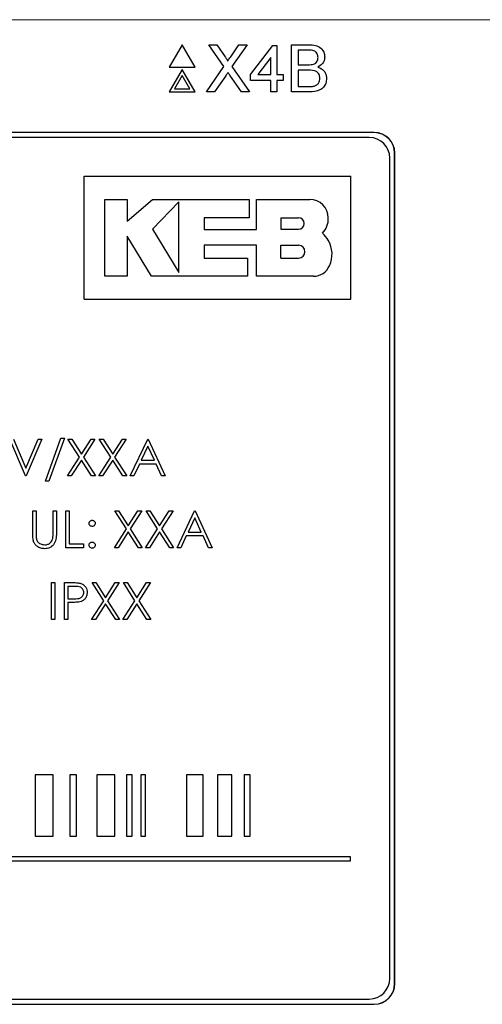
# Model space of a CAD drawing. Header units: millimetres. Extents: x 5 to 418, y 2 to 292.
# Tile 24 of 38: x 141 to 152, y 197 to 221. Entities that reach past the tile are written whole.
import ezdxf

# ---------------------------------------------------------------- set-up
doc = ezdxf.new("R2010")
doc.units = ezdxf.units.MM

msp = doc.modelspace()

# ---------------------------------------------------------------- linework, layer by layer
at = {"color": 7, "linetype": 'Continuous', "lineweight": 18}
for p, q in [((152.3367, 221.0018), (120.8194, 221.0018)), ((149.203, 218.2483), (149.203, 218.2518)), ((149.6995, 217.7518), (149.703, 217.7518)), ((149.6995, 197.5018), (149.703, 197.5018)), ((149.203, 197.0053), (149.203, 197.0018))]:
    msp.add_line(p, q, dxfattribs=at)
at = {"color": 7, "linetype": 'Continuous', "lineweight": 25}
for p, q in [((144.5245, 220.3906), (144.2069, 219.8406)), ((144.842, 219.8406), (144.5245, 220.3906)), ((145.5389, 219.8594), (145.1728, 220.3906)), ((145.1728, 220.3906), (145.3682, 220.3906)), ((145.3682, 220.3906), (145.5688, 220.0994)), ((145.7036, 220.0992), (145.9036, 220.3906)), ((146.1017, 220.3906), (145.7356, 219.8575)), ((145.9036, 220.3906), (146.1017, 220.3906)), ((146.1832, 219.6682), (146.7287, 220.3759)), ((146.7287, 220.3759), (146.8319, 220.3759)), ((146.8319, 220.3759), (146.8319, 219.6682)), ((147.1858, 219.2406), (147.1858, 220.3906)), ((147.1858, 220.3906), (147.6164, 220.3906)), ((146.6845, 220.0824), (146.3652, 219.6682)), ((146.6845, 219.6682), (146.6845, 220.0824)), ((147.5671, 220.2579), (147.348, 220.2579)), ((147.348, 220.2579), (147.348, 219.9041)), ((144.2069, 219.8406), (144.842, 219.8406)), ((145.1139, 219.2406), (145.5389, 219.8594)), ((145.7356, 219.8575), (146.1607, 219.2406)), ((147.348, 219.9041), (147.585, 219.9041)), ((144.5245, 219.7906), (144.2069, 219.2406)), ((144.5245, 219.6406), (144.3369, 219.3156)), ((144.842, 219.2406), (144.5245, 219.7906)), ((144.7121, 219.3156), (144.5245, 219.6406)), ((145.5838, 219.6364), (145.3117, 219.2406)), ((145.9651, 219.2406), (145.6852, 219.647)), ((146.1832, 219.5207), (146.1832, 219.6682)), ((146.3652, 219.6682), (146.6845, 219.6682)), ((146.8319, 219.6682), (146.9794, 219.6682)), ((146.9794, 219.6682), (146.9794, 219.5207)), ((147.6014, 219.7714), (147.348, 219.7714)), ((147.348, 219.7714), (147.348, 219.3733)), ((146.6845, 219.5207), (146.1832, 219.5207)), ((146.6845, 219.2406), (146.6845, 219.5207)), ((146.9794, 219.5207), (146.8319, 219.5207)), ((146.8319, 219.5207), (146.8319, 219.2406)), ((147.348, 219.3733), (147.62, 219.3733)), ((144.2069, 219.2406), (144.842, 219.2406)), ((144.3369, 219.3156), (144.7121, 219.3156)), ((145.3117, 219.2406), (145.1139, 219.2406)), ((146.1607, 219.2406), (145.9651, 219.2406)), ((146.8319, 219.2406), (146.6845, 219.2406)), ((147.6175, 219.2406), (147.1858, 219.2406)), ((149.203, 218.2518), (123.953, 218.2518)), ((149.203, 218.2483), (123.953, 218.2483)), ((149.0815, 218.1303), (124.0815, 218.1303)), ((149.6995, 197.5018), (149.6995, 217.7518)), ((149.703, 197.5018), (149.703, 217.7518)), ((149.5815, 197.6303), (149.5815, 217.6303)), ((142.1344, 214.1906), (142.1344, 217.1906)), ((142.1344, 217.1906), (148.6344, 217.1906)), ((148.6344, 214.1906), (148.6344, 217.1906)), ((142.6405, 216.6196), (143.1816, 216.6196)), ((142.6405, 214.7467), (142.6405, 216.6196)), ((143.1816, 216.0949), (143.7973, 216.6196)), ((143.1816, 216.6196), (143.1816, 216.0949)), ((143.7973, 216.6196), (146.1583, 216.6196)), ((144.4426, 216.561), (143.7973, 215.8972)), ((144.4426, 214.8366), (144.4426, 216.561)), ((146.1583, 216.6196), (146.1583, 216.1752)), ((146.3293, 215.8915), (146.3293, 216.6196)), ((146.3293, 216.6196), (147.6306, 216.6196)), ((145.0551, 216.1752), (145.0551, 215.8915)), ((146.1583, 216.1752), (145.0551, 216.1752)), ((146.9292, 216.1717), (147.3575, 216.1717)), ((146.9292, 216.1717), (146.9292, 215.8972)), ((143.7973, 215.8972), (144.4426, 214.8366)), ((145.0551, 215.8915), (146.3293, 215.8915)), ((146.9292, 215.8972), (147.3575, 215.8972)), ((143.1813, 215.7255), (143.1813, 214.7467)), ((143.7768, 214.7467), (143.1813, 215.7255)), ((145.0554, 215.5041), (145.0554, 215.1905)), ((146.3293, 215.5041), (145.0554, 215.5041)), ((146.3293, 214.7467), (146.3293, 215.5041)), ((146.9292, 215.5041), (147.3575, 215.5041)), ((146.9292, 215.1905), (146.9292, 215.5041)), ((145.0554, 215.1905), (146.1141, 215.1905)), ((146.1141, 215.1905), (146.1141, 214.7467)), ((146.9292, 215.1905), (147.3575, 215.1905)), ((143.1813, 214.7467), (142.6405, 214.7467)), ((146.1141, 214.7467), (143.7768, 214.7467)), ((147.7258, 214.7467), (146.3293, 214.7467)), ((142.1344, 214.1906), (148.6344, 214.1906)), ((140.7055, 209.881), (140.3247, 210.781)), ((140.4112, 210.781), (140.7112, 210.0717)), ((140.7112, 210.0717), (141.0112, 210.781)), ((141.0978, 210.781), (140.717, 209.881)), ((141.0112, 210.781), (141.0978, 210.781)), ((141.1901, 209.7541), (141.5665, 210.8041)), ((141.6516, 210.8041), (141.2752, 209.7541)), ((141.5665, 210.8041), (141.6516, 210.8041)), ((141.7382, 210.781), (141.8314, 210.781)), ((142.0205, 210.34), (141.7382, 210.781)), ((141.8314, 210.781), (142.067, 210.4128)), ((142.067, 210.4128), (142.3026, 210.781)), ((142.3959, 210.781), (142.1137, 210.34)), ((142.3026, 210.781), (142.3959, 210.781)), ((142.4997, 210.781), (142.5929, 210.781)), ((142.782, 210.34), (142.4997, 210.781)), ((142.5929, 210.781), (142.8286, 210.4128)), ((142.8286, 210.4128), (143.0642, 210.781)), ((143.1574, 210.781), (142.8752, 210.34)), ((143.0642, 210.781), (143.1574, 210.781)), ((143.2555, 209.881), (143.6824, 210.781)), ((143.6824, 210.781), (143.6939, 210.781)), ((143.6939, 210.781), (144.1093, 209.881)), ((143.6873, 210.6056), (143.5243, 210.2618)), ((143.8459, 210.2618), (143.6873, 210.6056)), ((141.7266, 209.881), (142.0205, 210.34)), ((142.067, 210.2672), (141.8198, 209.881)), ((142.3142, 209.881), (142.067, 210.2672)), ((142.1137, 210.34), (142.4074, 209.881)), ((142.4882, 209.881), (142.782, 210.34)), ((142.8286, 210.2672), (142.5814, 209.881)), ((143.0757, 209.881), (142.8286, 210.2672)), ((142.8752, 210.34), (143.1689, 209.881)), ((143.5243, 210.2618), (143.8459, 210.2618)), ((143.4805, 210.1695), (143.3436, 209.881)), ((143.8885, 210.1695), (143.4805, 210.1695)), ((144.0215, 209.881), (143.8885, 210.1695)), ((140.717, 209.881), (140.7055, 209.881)), ((141.8198, 209.881), (141.7266, 209.881)), ((142.4074, 209.881), (142.3142, 209.881)), ((142.5814, 209.881), (142.4882, 209.881)), ((143.1689, 209.881), (143.0757, 209.881)), ((143.3436, 209.881), (143.2555, 209.881)), ((144.1093, 209.881), (144.0215, 209.881)), ((141.2752, 209.7541), (141.1901, 209.7541)), ((140.8786, 208.4874), (140.8786, 209.031)), ((140.8786, 209.031), (140.9593, 209.031)), ((140.9593, 209.031), (140.9593, 208.4918)), ((141.3747, 208.4918), (141.3747, 209.031)), ((141.3747, 209.031), (141.4555, 209.031)), ((141.4555, 209.031), (141.4555, 208.4874)), ((141.6862, 209.031), (141.767, 209.031)), ((141.6862, 208.131), (141.6862, 209.031)), ((141.767, 209.031), (141.767, 208.2233)), ((142.8805, 209.031), (142.9737, 209.031)), ((143.1628, 208.59), (142.8805, 209.031)), ((142.9737, 209.031), (143.2093, 208.6628)), ((143.2093, 208.6628), (143.445, 209.031)), ((143.5382, 209.031), (143.256, 208.59)), ((143.445, 209.031), (143.5382, 209.031)), ((143.642, 209.031), (143.7352, 209.031)), ((143.9243, 208.59), (143.642, 209.031)), ((143.7352, 209.031), (143.9709, 208.6628)), ((143.9709, 208.6628), (144.2065, 209.031)), ((144.2997, 209.031), (144.0176, 208.59)), ((144.2065, 209.031), (144.2997, 209.031)), ((144.3978, 208.131), (144.8247, 209.031)), ((144.8296, 208.8556), (144.6666, 208.5118)), ((144.8247, 209.031), (144.8362, 209.031)), ((144.9882, 208.5118), (144.8296, 208.8556)), ((144.8362, 209.031), (145.2516, 208.131)), ((142.8689, 208.131), (143.1628, 208.59)), ((143.256, 208.59), (143.5497, 208.131)), ((143.6305, 208.131), (143.9243, 208.59)), ((144.0176, 208.59), (144.3112, 208.131)), ((143.2093, 208.5172), (142.9621, 208.131)), ((143.4565, 208.131), (143.2093, 208.5172)), ((143.9709, 208.5172), (143.7237, 208.131)), ((144.218, 208.131), (143.9709, 208.5172)), ((144.6228, 208.4195), (144.4859, 208.131)), ((145.0308, 208.4195), (144.6228, 208.4195)), ((144.6666, 208.5118), (144.9882, 208.5118)), ((145.1638, 208.131), (145.0308, 208.4195)), ((142.1132, 208.131), (141.6862, 208.131)), ((141.767, 208.2233), (142.1132, 208.2233)), ((142.1132, 208.2233), (142.1132, 208.131)), ((142.9621, 208.131), (142.8689, 208.131)), ((143.5497, 208.131), (143.4565, 208.131)), ((143.7237, 208.131), (143.6305, 208.131)), ((144.3112, 208.131), (144.218, 208.131)), ((144.4859, 208.131), (144.3978, 208.131)), ((145.2516, 208.131), (145.1638, 208.131)), ((141.3401, 207.281), (141.4209, 207.281)), ((141.3401, 206.381), (141.3401, 207.281)), ((141.4209, 207.281), (141.4209, 206.381)), ((141.6516, 206.381), (141.6516, 207.281)), ((141.6516, 207.281), (141.8281, 207.281)), ((141.7324, 207.1887), (141.7324, 206.8887)), ((141.897, 207.1887), (141.7324, 207.1887)), ((142.609, 206.84), (142.3266, 207.281)), ((142.3266, 207.281), (142.4198, 207.281)), ((142.4198, 207.281), (142.6555, 206.9128)), ((142.6555, 206.9128), (142.8911, 207.281)), ((142.9843, 207.281), (142.7022, 206.84)), ((142.8911, 207.281), (142.9843, 207.281)), ((143.3705, 206.84), (143.0882, 207.281)), ((143.0882, 207.281), (143.1814, 207.281)), ((143.1814, 207.281), (143.417, 206.9128)), ((143.417, 206.9128), (143.6526, 207.281)), ((143.7459, 207.281), (143.4637, 206.84)), ((143.6526, 207.281), (143.7459, 207.281)), ((141.7324, 206.8887), (141.89, 206.8867)), ((141.7968, 206.7964), (141.7324, 206.7964)), ((141.7324, 206.7964), (141.7324, 206.381)), ((142.3151, 206.381), (142.609, 206.84)), ((142.6555, 206.7672), (142.4083, 206.381)), ((142.9026, 206.381), (142.6555, 206.7672)), ((142.7022, 206.84), (142.9959, 206.381)), ((143.0766, 206.381), (143.3705, 206.84)), ((143.417, 206.7672), (143.1698, 206.381)), ((143.6642, 206.381), (143.417, 206.7672)), ((143.4637, 206.84), (143.7574, 206.381)), ((141.4209, 206.381), (141.3401, 206.381)), ((141.7324, 206.381), (141.6516, 206.381)), ((142.4083, 206.381), (142.3151, 206.381)), ((142.9959, 206.381), (142.9026, 206.381)), ((143.1698, 206.381), (143.0766, 206.381)), ((143.7574, 206.381), (143.6642, 206.381)), ((141.3812, 202.5987), (140.936, 202.5987)), ((140.936, 202.5987), (140.936, 201.0987)), ((141.3812, 201.0987), (141.3812, 202.5987)), ((141.9494, 202.5987), (141.7836, 202.5987)), ((141.7836, 202.5987), (141.7836, 201.0987)), ((141.9494, 201.0987), (141.9494, 202.5987)), ((142.4377, 202.5987), (142.4377, 201.0987)), ((142.8837, 202.5987), (142.4377, 202.5987)), ((142.8837, 201.0987), (142.8837, 202.5987)), ((143.162, 202.5987), (143.162, 201.0987)), ((143.3043, 202.5987), (143.162, 202.5987)), ((143.3043, 201.0987), (143.3043, 202.5987)), ((143.6313, 202.5987), (143.5124, 202.5987)), ((143.5124, 202.5987), (143.5124, 201.0987)), ((143.6313, 201.0987), (143.6313, 202.5987)), ((145.0329, 202.5987), (144.6283, 202.5987)), ((144.6283, 202.5987), (144.6283, 201.0987)), ((145.0329, 201.0987), (145.0329, 202.5987)), ((145.7339, 202.5987), (145.3814, 202.5987)), ((145.3814, 202.5987), (145.3814, 201.0987)), ((145.7339, 201.0987), (145.7339, 202.5987)), ((146.1778, 202.5987), (146.0355, 202.5987)), ((146.0355, 202.5987), (146.0355, 201.0987)), ((146.1778, 201.0987), (146.1778, 202.5987)), ((140.936, 201.0987), (141.3812, 201.0987)), ((141.7836, 201.0987), (141.9494, 201.0987)), ((142.4377, 201.0987), (142.8837, 201.0987)), ((143.162, 201.0987), (143.3043, 201.0987)), ((143.5124, 201.0987), (143.6313, 201.0987)), ((144.6283, 201.0987), (145.0329, 201.0987)), ((145.3814, 201.0987), (145.7339, 201.0987)), ((146.0355, 201.0987), (146.1778, 201.0987)), ((148.6283, 200.5987), (124.0614, 200.5987)), ((124.0614, 200.4987), (148.6283, 200.4987)), ((148.6283, 200.4987), (148.6283, 200.5987)), ((124.0815, 197.1303), (149.0815, 197.1303)), ((123.953, 197.0053), (149.203, 197.0053)), ((123.953, 197.0018), (149.203, 197.0018))]:
    msp.add_line(p, q, dxfattribs=at)
for centre, radius, start, end in [((149.203, 217.7518), 0.5, 0, 90), ((149.203, 217.7518), 0.4965, 0, 90), ((149.0815, 217.6303), 0.5, 0, 90), ((147.6306, 216.1702), 0.4494, 0, 90), ((147.3575, 216.0344), 0.1373, 270, 90), ((147.6035, 216.1364), 0.4777, 314.77285, 4.06149), ((147.5797, 215.3631), 0.5642, 27.53535, 50.32104), ((147.5222, 215.2857), 0.6523, 334.55616, 31.23398), ((147.3575, 215.3473), 0.1568, 270, 90), ((147.7258, 215.1631), 0.4164, 270, 337.75274), ((149.0815, 197.6303), 0.5, 270, 0), ((149.203, 197.5018), 0.5, 270, 0), ((149.203, 197.5018), 0.4965, 270, 0)]:
    msp.add_arc(centre, radius, start, end, dxfattribs=at)
for points, knots in [([(147.6164, 220.3906), (147.6674, 220.3889), (147.7691, 220.3856), (147.9019, 220.3223), (147.9808, 220.212), (147.9914, 220.1323), (147.9967, 220.0925)], [0, 0, 0, 0, 0.2811161, 0.5600262, 0.7801115, 1, 1, 1, 1]), ([(145.5688, 220.0994), (145.5817, 220.0798), (145.5997, 220.0526), (145.6219, 220.0166), (145.6263, 219.9987), (145.6285, 219.9898)], [0, 0, 0, 0, 0.5612769, 0.7817626, 1, 1, 1, 1]), ([(145.6285, 219.9898), (145.6425, 220.0102), (145.6675, 220.0467), (145.6926, 220.0831), (145.7036, 220.0992)], [0, 0, 0, 0, 0.5599999, 1, 1, 1, 1]), ([(147.8345, 220.0782), (147.8311, 220.1095), (147.8259, 220.1564), (147.7907, 220.2092), (147.7127, 220.2634), (147.6318, 220.2604), (147.5671, 220.2579)], [0, 0, 0, 0, 0.2495123, 0.3750187, 0.5002443, 1, 1, 1, 1]), ([(147.9967, 220.0925), (147.9935, 220.0628), (147.987, 220.0034), (147.9314, 219.9085), (147.8648, 219.8691), (147.8241, 219.8451)], [0, 0, 0, 0, 0.280336, 0.5608003, 1, 1, 1, 1]), ([(147.585, 219.9041), (147.6111, 219.9041), (147.6577, 219.9041), (147.7032, 219.9135), (147.7232, 219.9176)], [0, 0, 0, 0, 0.560393, 1, 1, 1, 1]), ([(147.7232, 219.9176), (147.7416, 219.9251), (147.7783, 219.9399), (147.8261, 219.9958), (147.8313, 220.047), (147.8345, 220.0782)], [0, 0, 0, 0, 0.2808695, 0.5610626, 1, 1, 1, 1]), ([(147.8241, 219.8451), (147.8576, 219.8329), (147.9243, 219.8087), (147.9951, 219.7365), (148.0352, 219.6535), (148.039, 219.5979), (148.0409, 219.57)], [0, 0, 0, 0, 0.2802111, 0.5596695, 0.7797087, 1, 1, 1, 1]), ([(145.6379, 219.7154), (145.6278, 219.7007), (145.6096, 219.6744), (145.5917, 219.648), (145.5838, 219.6364)], [0, 0, 0, 0, 0.5600016, 1, 1, 1, 1]), ([(145.6852, 219.647), (145.6763, 219.6597), (145.6605, 219.6825), (145.6448, 219.7053), (145.6379, 219.7154)], [0, 0, 0, 0, 0.5599998, 1, 1, 1, 1]), ([(147.8787, 219.5723), (147.8752, 219.6052), (147.8698, 219.6546), (147.8323, 219.7092), (147.7544, 219.7705), (147.6693, 219.771), (147.6014, 219.7714)], [0, 0, 0, 0, 0.2498018, 0.3755461, 0.5011539, 1, 1, 1, 1]), ([(148.0409, 219.57), (148.0373, 219.5321), (148.0302, 219.4562), (147.9741, 219.3537), (147.8403, 219.2491), (147.7094, 219.2441), (147.6175, 219.2406)], [0, 0, 0, 0, 0.1871427, 0.3743187, 0.5607862, 1, 1, 1, 1]), ([(147.62, 219.3733), (147.6385, 219.3733), (147.6714, 219.3732), (147.704, 219.3771), (147.7184, 219.3788)], [0, 0, 0, 0, 0.5600993, 1, 1, 1, 1]), ([(147.7184, 219.3788), (147.7437, 219.3851), (147.7942, 219.3975), (147.8475, 219.45), (147.875, 219.5114), (147.8775, 219.552), (147.8787, 219.5723)], [0, 0, 0, 0, 0.2802899, 0.5590179, 0.7794024, 1, 1, 1, 1]), ([(142.2516, 208.7252), (142.253, 208.7363), (142.2557, 208.7583), (142.2761, 208.7827), (142.3006, 208.7978), (142.318, 208.7994), (142.3266, 208.8002)], [0, 0, 0, 0, 0.2795852, 0.5594544, 0.7796968, 1, 1, 1, 1]), ([(142.3266, 208.8002), (142.3377, 208.799), (142.3599, 208.7965), (142.3842, 208.7758), (142.3996, 208.7514), (142.4009, 208.734), (142.4016, 208.7252)], [0, 0, 0, 0, 0.27960164, 0.55921202, 0.77947519, 1, 1, 1, 1]), ([(142.3266, 208.6502), (142.3156, 208.6515), (142.2934, 208.6541), (142.269, 208.6746), (142.2539, 208.6991), (142.2524, 208.7165), (142.2516, 208.7252)], [0, 0, 0, 0, 0.2796468, 0.5592988, 0.7796148, 1, 1, 1, 1]), ([(142.4016, 208.7252), (142.4004, 208.7141), (142.3979, 208.6919), (142.3773, 208.6676), (142.3528, 208.6524), (142.3353, 208.651), (142.3266, 208.6502)], [0, 0, 0, 0, 0.2795175, 0.5593264, 0.7795441, 1, 1, 1, 1]), ([(140.8946, 208.2978), (140.8888, 208.3329), (140.8785, 208.3958), (140.8786, 208.4594), (140.8786, 208.4874)], [0, 0, 0, 0, 0.55949858, 1, 1, 1, 1]), ([(140.9593, 208.4918), (140.9592, 208.4694), (140.9591, 208.4294), (140.9618, 208.3896), (140.9629, 208.372)], [0, 0, 0, 0, 0.5601244, 1, 1, 1, 1]), ([(140.9629, 208.372), (140.9687, 208.3445), (140.9801, 208.2896), (141.0572, 208.2188), (141.1281, 208.2073), (141.1713, 208.2002)], [0, 0, 0, 0, 0.2810568, 0.5608207, 1, 1, 1, 1]), ([(141.1713, 208.2002), (141.1962, 208.2029), (141.2458, 208.2082), (141.3058, 208.2463), (141.3467, 208.2964), (141.3592, 208.3335), (141.3655, 208.352)], [0, 0, 0, 0, 0.2797867, 0.5593768, 0.7795688, 1, 1, 1, 1]), ([(141.4555, 208.4874), (141.4547, 208.4373), (141.4532, 208.3376), (141.3989, 208.2047), (141.2941, 208.1206), (141.2153, 208.1122), (141.1758, 208.1079)], [0, 0, 0, 0, 0.2816547, 0.5601107, 0.7800798, 1, 1, 1, 1]), ([(141.3655, 208.352), (141.3689, 208.378), (141.375, 208.4244), (141.3748, 208.4712), (141.3747, 208.4918)], [0, 0, 0, 0, 0.5596244, 1, 1, 1, 1]), ([(141.1758, 208.1079), (141.1417, 208.1103), (141.0734, 208.1149), (140.9873, 208.1596), (140.9241, 208.2226), (140.9044, 208.2727), (140.8946, 208.2978)], [0, 0, 0, 0, 0.28022079, 0.5599142, 0.77995189, 1, 1, 1, 1]), ([(142.2516, 208.1945), (142.2529, 208.2055), (142.2556, 208.2276), (142.2759, 208.2521), (142.3005, 208.2672), (142.3179, 208.2687), (142.3266, 208.2695)], [0, 0, 0, 0, 0.2795762, 0.5592837, 0.7795524, 1, 1, 1, 1]), ([(142.3266, 208.1195), (142.3156, 208.1208), (142.2935, 208.1235), (142.2691, 208.1439), (142.2541, 208.1684), (142.2524, 208.1858), (142.2516, 208.1945)], [0, 0, 0, 0, 0.27958116, 0.55914317, 0.77957542, 1, 1, 1, 1]), ([(142.3266, 208.2695), (142.3377, 208.2682), (142.3599, 208.2657), (142.3842, 208.245), (142.3996, 208.2206), (142.4009, 208.2032), (142.4016, 208.1945)], [0, 0, 0, 0, 0.2796016, 0.559212, 0.7794752, 1, 1, 1, 1]), ([(142.4016, 208.1945), (142.4003, 208.1834), (142.3977, 208.1613), (142.3772, 208.1369), (142.3527, 208.1218), (142.3353, 208.1202), (142.3266, 208.1195)], [0, 0, 0, 0, 0.2794691, 0.5593578, 0.7796739, 1, 1, 1, 1]), ([(141.8281, 207.281), (141.8666, 207.2811), (141.9353, 207.2813), (142.0032, 207.2717), (142.0331, 207.2675)], [0, 0, 0, 0, 0.5603137, 1, 1, 1, 1]), ([(142.1247, 207.0392), (142.1206, 207.0651), (142.1145, 207.1039), (142.0813, 207.1445), (142.0178, 207.1901), (141.9506, 207.1893), (141.897, 207.1887)], [0, 0, 0, 0, 0.2489693, 0.3747291, 0.500383, 1, 1, 1, 1]), ([(142.0331, 207.2675), (142.0605, 207.2576), (142.1151, 207.2379), (142.1717, 207.177), (142.2015, 207.1078), (142.2041, 207.0624), (142.2055, 207.0396)], [0, 0, 0, 0, 0.2797054, 0.5593809, 0.7795086, 1, 1, 1, 1]), ([(141.89, 206.8867), (141.9448, 206.8865), (142.0134, 206.8863), (142.0799, 206.9313), (142.1145, 206.9727), (142.1206, 207.0127), (142.1247, 207.0392)], [0, 0, 0, 0, 0.4997206, 0.6253498, 0.7510825, 1, 1, 1, 1]), ([(142.2055, 207.0396), (142.2033, 207.0099), (142.1991, 206.9506), (142.154, 206.8784), (142.0926, 206.8318), (142.0482, 206.8181), (142.0259, 206.8112)], [0, 0, 0, 0, 0.28009888, 0.55932385, 0.77945788, 1, 1, 1, 1]), ([(142.0259, 206.8112), (141.9833, 206.8058), (141.9072, 206.7962), (141.8305, 206.7963), (141.7968, 206.7964)], [0, 0, 0, 0, 0.5596942, 1, 1, 1, 1])]:
    msp.add_open_spline(points, degree=3, knots=knots, dxfattribs=at)

doc.saveas('drawing.dxf')
